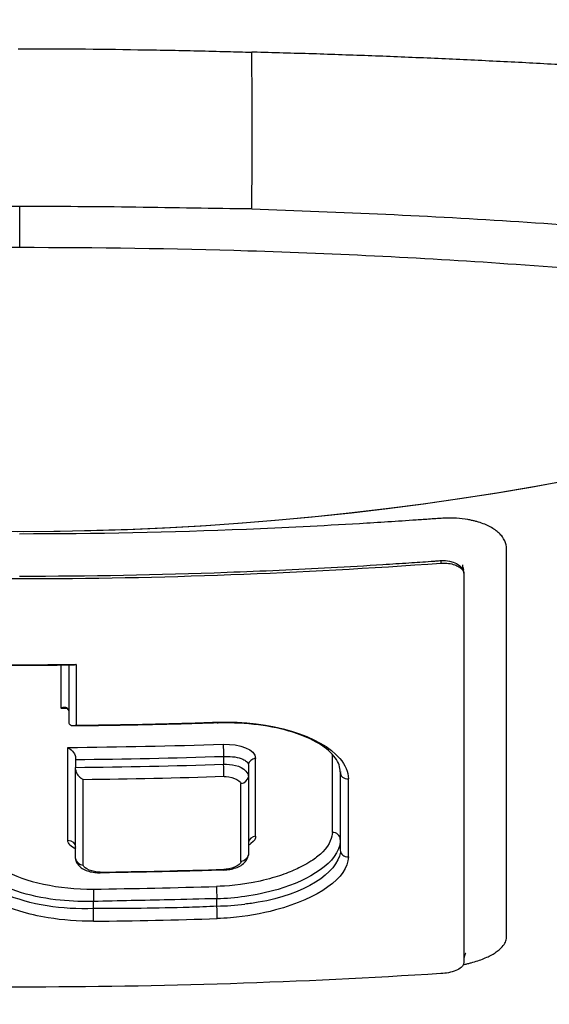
# Model space of a CAD drawing. Header units: millimetres. Extents: x 0 to 4378, y 0 to 2376.
# Tile 99 of 256: x 831.42 to 838.4, y 1581.9 to 1594.89. Entities that reach past the tile are written whole.
import ezdxf

# ---------------------------------------------------------------- set-up
doc = ezdxf.new("R2010")
doc.units = ezdxf.units.MM
doc.header["$LTSCALE"] = 0.2

# ---------------------------------------------------------------- blocks, each defined once
blk = doc.blocks.new('A$C994008f5')
for p, q in [((0.039, 956.698), (0.039, 957.236)), ((5.594, 952.567), (5.594, 952.533)), ((0.684, 951.187), (0.684, 950.434)), ((0.773, 949.968), (0.773, 949.943)), ((0.773, 949.943), (0.773, 949.839)), ((2.727, 949.984), (2.727, 949.88)), ((2.727, 949.931), (2.727, 949.931)), ((3.148, 949.956), (3.148, 949.956)), ((3.053, 949.869), (3.053, 949.722)), ((3.053, 949.711), (3.053, 948.688)), ((4.266, 949.766), (4.266, 948.748)), ((2.955, 948.772), (2.955, 948.772)), ((0.877, 948.724), (0.877, 948.724)), ((4.266, 948.748), (4.266, 948.748)), ((2.638, 948.011), (2.638, 948.11)), ((1.01, 947.974), (1.01, 948.071))]:
    blk.add_line(p, q)
for start, end in [(199.3687, 199.355), (340.6859, 340.6737)]:
    blk.add_arc((0.03, 992.5), 39.537, start, end)
for centre, major_axis, ratio, start_param, end_param in [((-13.987, 993.918), (12.628, -50.889), 0.22631, 0.710444, 0.767248), ((-0.06, 1019.305), (0.563, -78.186), 0.00399, 0.49808, 0.513032), ((0.03, 1022.79), (77.613, -0.005), 0.929894, 4.71964, 4.720575), ((2.637, 950.501), (0.0025, -0.0762), 0.015656, 6.280301, 6.813461), ((-0.11, 1019.307), (-0.699, 78.187), 0.004493, 3.59085, 3.625591), ((0.024, 1019.742), (75.272, 0.002), 0.927328, 4.722311, 4.748274), ((3.165, 949.859), (-0.114, 0), 0.887541, 4.861542, 6.11448), ((-0.563, 1021.892), (3.323, -81.061), 0.020391, 0.450137, 0.478309), ((4.042, 1019.312), (0.106, -78.086), 0.00069, 0.449392, 0.478664), ((0.023, 1019.909), (75.522, 0), 0.927851, 4.722316, 4.748192), ((0.773, 949.772), (0, -0.119), 0.001927, 1.933189, 2.166801), ((2.728, 949.814), (0.004, -0.119), 0.002923, 0.668365, 2.169089), ((0.862, 1020.94), (-0.01, 80.423), 0.000077, 3.592331, 3.623588), ((-0.053, 1024.057), (79.979, -0.015), 0.929999, 4.724177, 4.747397), ((2.937, 949.728), (0.117, 0), 0.887668, 4.87558, 6.157989), ((4.365, 949.776), (-0.1, 0), 0.886794, 6.282811, 7.918118), ((4.393, 1021.311), (-0.021, -80.762), 0.00007, 5.802861, 5.831224), ((2.928, 1020.941), (0.023, -80.372), 0.000203, 0.450837, 0.479338), ((4.166, 948.89), (0.1, -0.0005), 0.899077, 0.003782, 1.626082), ((0.886, 948.653), (-0.115, 0), 0.900144, 0.132099, 1.465986), ((4.366, 948.748), (-0.1, -0.0003), 0.900136, 6.28082, 6.28653), ((4.366, 948.748), (-0.1, -0.0003), 0.900136, 0.003345, 1.624827), ((-0.054, 1022.942), (-80.247, 0.008), 0.928281, 1.585265, 1.605575), ((1.098, 948.559), (0.002, -0.11), 0.004969, 6.281712, 6.670845), ((0.255, 1001.204), (-73.723, -0.915), 0.718513, 1.572092, 1.594141), ((1.01, 948.137), (0.001, -0.118), 0.004645, 3.7539, 5.265215), ((2.637, 948.171), (-0.004, 0.12), 0.01235, 0.629943, 2.114008), ((2.672, 948.712), (-1.535, -0.042), 0.456046, 1.536366, 1.777872), ((2.639, 947.941), (-0.004, 0.119), 0.01228, 3.765694, 5.296551), ((0.028, 1021.563), (-79.463, 0.016), 0.928209, 1.583369, 1.6039)]:
    blk.add_ellipse(centre, major_axis=major_axis, ratio=ratio, start_param=start_param, end_param=end_param)
for points, knots in [([(0.018, 959.317), (0.544, 959.317), (1.07, 959.313), (1.595, 959.304), (1.858, 959.3), (2.121, 959.295), (2.383, 959.289), (2.514, 959.286), (2.645, 959.283), (2.776, 959.279), (2.883, 959.276), (2.99, 959.273), (3.098, 959.27)], [0.0000007, 0.0000007, 0.0000007, 0.0000007, 0.5115639, 0.5115639, 0.5115639, 0.7673459, 0.7673459, 0.7673459, 0.8952368, 0.8952368, 0.8952368, 0.9999942, 0.9999942, 0.9999942, 0.9999942]), ([(30.869, 950.555), (30.885, 950.571), (30.9, 950.587), (30.915, 950.602), (30.926, 950.615), (30.938, 950.628), (30.949, 950.64), (30.99, 950.686), (31.029, 950.731), (31.066, 950.775), (31.114, 950.834), (31.158, 950.891), (31.199, 950.949), (31.241, 951.007), (31.279, 951.065), (31.314, 951.123), (31.349, 951.182), (31.381, 951.24), (31.41, 951.298), (31.465, 951.407), (31.509, 951.516), (31.541, 951.624), (31.544, 951.632), (31.546, 951.641), (31.549, 951.649), (31.566, 951.708), (31.579, 951.767), (31.59, 951.825), (31.595, 951.855), (31.6, 951.884), (31.604, 951.913), (31.607, 951.943), (31.61, 951.972), (31.612, 952.002), (31.614, 952.031), (31.616, 952.06), (31.616, 952.09), (31.617, 952.119), (31.617, 952.149), (31.616, 952.178), (31.613, 952.237), (31.608, 952.296), (31.6, 952.354), (31.591, 952.413), (31.579, 952.472), (31.564, 952.53), (31.549, 952.589), (31.531, 952.648), (31.51, 952.706), (31.467, 952.825), (31.412, 952.942), (31.345, 953.057), (31.277, 953.175), (31.196, 953.291), (31.104, 953.405), (31.057, 953.464), (31.008, 953.521), (30.955, 953.579), (30.902, 953.637), (30.847, 953.694), (30.788, 953.751), (30.729, 953.809), (30.667, 953.866), (30.602, 953.922), (30.536, 953.98), (30.468, 954.036), (30.397, 954.093), (30.254, 954.206), (30.102, 954.316), (29.932, 954.429), (29.849, 954.484), (29.762, 954.54), (29.671, 954.596), (29.582, 954.65), (29.489, 954.705), (29.392, 954.761), (29.297, 954.815), (29.198, 954.869), (29.095, 954.924), (28.994, 954.978), (28.889, 955.032), (28.779, 955.086), (28.672, 955.139), (28.561, 955.192), (28.446, 955.246), (28.333, 955.298), (28.216, 955.351), (28.095, 955.404), (27.977, 955.456), (27.854, 955.507), (27.727, 955.56), (27.603, 955.611), (27.474, 955.662), (27.342, 955.714), (27.212, 955.764), (27.078, 955.815), (26.94, 955.865), (26.854, 955.897), (26.766, 955.928), (26.677, 955.96), (26.625, 955.978), (26.573, 955.997), (26.521, 956.015), (26.45, 956.039), (26.378, 956.064), (26.305, 956.089), (26.232, 956.113), (26.159, 956.137), (26.085, 956.162), (25.938, 956.21), (25.788, 956.258), (25.633, 956.306), (25.331, 956.401), (25.014, 956.495), (24.682, 956.588), (24.359, 956.679), (24.022, 956.769), (23.67, 956.858), (23.497, 956.902), (23.321, 956.946), (23.141, 956.989), (23.052, 957.011), (22.962, 957.032), (22.872, 957.054), (22.826, 957.064), (22.781, 957.075), (22.735, 957.086), (22.69, 957.096), (22.644, 957.107), (22.598, 957.117), (22.507, 957.138), (22.415, 957.159), (22.321, 957.18), (22.229, 957.201), (22.135, 957.222), (22.041, 957.242), (21.947, 957.263), (21.853, 957.283), (21.758, 957.304), (21.71, 957.314), (21.662, 957.324), (21.614, 957.334), (21.567, 957.344), (21.519, 957.354), (21.47, 957.364), (21.279, 957.404), (21.084, 957.444), (20.887, 957.483), (20.691, 957.522), (20.492, 957.56), (20.29, 957.598), (20.176, 957.62), (20.061, 957.641), (19.946, 957.662), (19.652, 957.716), (19.356, 957.769), (19.06, 957.819), (18.849, 957.855), (18.638, 957.891), (18.427, 957.925), (18.32, 957.942), (18.213, 957.96), (18.106, 957.977), (17.998, 957.994), (17.89, 958.011), (17.782, 958.027), (17.674, 958.044), (17.565, 958.061), (17.456, 958.077), (17.347, 958.093), (17.237, 958.11), (17.127, 958.126), (17.017, 958.142), (16.907, 958.158), (16.796, 958.174), (16.685, 958.19), (16.574, 958.206), (16.462, 958.221), (16.237, 958.252), (16.012, 958.283), (15.787, 958.313), (15.673, 958.328), (15.559, 958.343), (15.445, 958.357), (15.33, 958.372), (15.216, 958.386), (15.101, 958.401), (14.986, 958.415), (14.871, 958.429), (14.755, 958.443), (14.639, 958.457), (14.523, 958.471), (14.407, 958.485), (14.29, 958.499), (14.173, 958.512), (14.056, 958.526), (13.939, 958.539), (13.821, 958.553), (13.704, 958.566), (13.466, 958.592), (13.229, 958.618), (12.992, 958.642), (12.872, 958.655), (12.753, 958.667), (12.633, 958.679), (12.513, 958.691), (12.393, 958.703), (12.273, 958.715), (12.152, 958.727), (12.031, 958.739), (11.91, 958.75), (11.789, 958.762), (11.667, 958.773), (11.546, 958.784), (11.446, 958.793), (11.346, 958.802), (11.247, 958.811), (11.224, 958.813), (11.202, 958.815), (11.18, 958.817), (11.057, 958.828), (10.934, 958.838), (10.811, 958.849), (10.564, 958.87), (10.316, 958.89), (10.071, 958.91), (9.821, 958.929), (9.572, 958.948), (9.324, 958.966), (9.071, 958.985), (8.821, 959.002), (8.571, 959.019), (8.316, 959.036), (8.064, 959.052), (7.812, 959.068), (7.556, 959.083), (7.302, 959.098), (7.049, 959.112), (6.791, 959.126), (6.535, 959.14), (6.28, 959.152), (6.021, 959.165), (5.763, 959.177), (5.508, 959.188), (5.247, 959.199), (4.988, 959.21), (4.731, 959.22), (4.469, 959.229), (4.209, 959.238), (3.951, 959.247), (3.82, 959.251), (3.69, 959.255), (3.56, 959.258), (3.429, 959.262), (3.298, 959.266), (3.168, 959.269), (3.145, 959.27), (3.121, 959.27), (3.098, 959.27)], [0.2447927, 0.2447927, 0.2447927, 0.2447927, 0.2477034, 0.2477034, 0.2477034, 0.25, 0.25, 0.25, 0.2582886, 0.2582886, 0.2582886, 0.2691214, 0.2691214, 0.2691214, 0.2801705, 0.2801705, 0.2801705, 0.2913913, 0.2913913, 0.2913913, 0.3125, 0.3125, 0.3125, 0.3141312, 0.3141312, 0.3141312, 0.3256078, 0.3256078, 0.3256078, 0.3313866, 0.3313866, 0.3313866, 0.3371928, 0.3371928, 0.3371928, 0.3430268, 0.3430268, 0.3430268, 0.3488891, 0.3488891, 0.3488891, 0.3607001, 0.3607001, 0.3607001, 0.3726291, 0.3726291, 0.3726291, 0.3846813, 0.3846813, 0.3846813, 0.4091784, 0.4091784, 0.4091784, 0.4342205, 0.4342205, 0.4342205, 0.4469543, 0.4469543, 0.4469543, 0.4598348, 0.4598348, 0.4598348, 0.4728654, 0.4728654, 0.4728654, 0.4860502, 0.4860502, 0.4860502, 0.5126453, 0.5126453, 0.5126453, 0.5255293, 0.5255293, 0.5255293, 0.538075, 0.538075, 0.538075, 0.550309, 0.550309, 0.550309, 0.5622545, 0.5622545, 0.5622545, 0.5739321, 0.5739321, 0.5739321, 0.58536, 0.58536, 0.58536, 0.5965545, 0.5965545, 0.5965545, 0.6075301, 0.6075301, 0.6075301, 0.6183, 0.6183, 0.6183, 0.625, 0.625, 0.625, 0.6288766, 0.6288766, 0.6288766, 0.6340986, 0.6340986, 0.6340986, 0.6392789, 0.6392789, 0.6392789, 0.6495199, 0.6495199, 0.6495199, 0.6695575, 0.6695575, 0.6695575, 0.6890594, 0.6890594, 0.6890594, 0.6986281, 0.6986281, 0.6986281, 0.7033699, 0.7033699, 0.7033699, 0.7057305, 0.7057305, 0.7057305, 0.7080842, 0.7080842, 0.7080842, 0.7127719, 0.7127719, 0.7127719, 0.7174336, 0.7174336, 0.7174336, 0.72207, 0.72207, 0.72207, 0.7243789, 0.7243789, 0.7243789, 0.7266817, 0.7266817, 0.7266817, 0.7358337, 0.7358337, 0.7358337, 0.7448943, 0.7448943, 0.7448943, 0.75, 0.75, 0.75, 0.7629506, 0.7629506, 0.7629506, 0.7721234, 0.7721234, 0.7721234, 0.7767514, 0.7767514, 0.7767514, 0.7814076, 0.7814076, 0.7814076, 0.7860925, 0.7860925, 0.7860925, 0.7908067, 0.7908067, 0.7908067, 0.7955507, 0.7955507, 0.7955507, 0.8003249, 0.8003249, 0.8003249, 0.8099662, 0.8099662, 0.8099662, 0.8148344, 0.8148344, 0.8148344, 0.8197352, 0.8197352, 0.8197352, 0.824669, 0.824669, 0.824669, 0.8296365, 0.8296365, 0.8296365, 0.8346384, 0.8346384, 0.8346384, 0.8396753, 0.8396753, 0.8396753, 0.8498568, 0.8498568, 0.8498568, 0.8550029, 0.8550029, 0.8550029, 0.8601868, 0.8601868, 0.8601868, 0.8654093, 0.8654093, 0.8654093, 0.8706713, 0.8706713, 0.8706713, 0.875, 0.875, 0.875, 0.8759735, 0.8759735, 0.8759735, 0.8813174, 0.8813174, 0.8813174, 0.8921352, 0.8921352, 0.8921352, 0.9031331, 0.9031331, 0.9031331, 0.9143197, 0.9143197, 0.9143197, 0.9257045, 0.9257045, 0.9257045, 0.9372979, 0.9372979, 0.9372979, 0.9491111, 0.9491111, 0.9491111, 0.9611564, 0.9611564, 0.9611564, 0.9734471, 0.9734471, 0.9734471, 0.9859982, 0.9859982, 0.9859982, 0.9923764, 0.9923764, 0.9923764, 0.9988259, 0.9988259, 0.9988259, 1, 1, 1, 1]), ([(0.039, 957.236), (-0.452, 957.236), (-0.943, 957.234), (-1.923, 957.221), (-2.413, 957.211), (-2.902, 957.206)], [0, 0, 0, 0, 0.1473353, 0.1473353, 0.2946327, 0.2946327, 0.2946327, 0.2946327]), ([(3.097, 957.203), (2.588, 957.209), (2.08, 957.219), (1.06, 957.233), (0.55, 957.236), (0.039, 957.236)], [0.0007083, 0.0007083, 0.0007083, 0.0007083, 0.1538508, 0.1538508, 0.3070368, 0.3070368, 0.3070368, 0.3070368]), ([(3.097, 957.203), (3.691, 957.181), (4.279, 957.16), (5.455, 957.107), (6.041, 957.075), (7.785, 956.961), (8.929, 956.863), (10.363, 956.708), (10.679, 956.671), (11.353, 956.589), (11.709, 956.543), (14.885, 956.108), (17.469, 955.573), (19.993, 954.829), (20.28, 954.74), (20.861, 954.552), (21.167, 954.448), (21.601, 954.293), (21.738, 954.243), (22.153, 954.087), (22.423, 953.981), (23.756, 953.427), (24.679, 952.95), (25.819, 952.202), (26.158, 951.947), (26.604, 951.559), (26.743, 951.428), (27.131, 951.028), (27.348, 950.757), (27.689, 950.213), (27.814, 949.941), (27.917, 949.6), (27.936, 949.53), (27.982, 949.323), (28.002, 949.183), (28.02, 948.907), (28.017, 948.77), (27.992, 948.509), (27.97, 948.383), (27.925, 948.199), (27.908, 948.14), (27.852, 947.968), (27.807, 947.853), (27.66, 947.538), (27.542, 947.339), (27.273, 946.969), (27.129, 946.797), (26.683, 946.331), (26.343, 946.04), (25.361, 945.328), (24.65, 944.915), (23.419, 944.325), (22.98, 944.134), (22.283, 943.855), (22.044, 943.764), (21.554, 943.585), (21.302, 943.496), (21.044, 943.41)], [0.000673, 0.000673, 0.000673, 0.000673, 0.17971, 0.17971, 0.359414, 0.359414, 0.719115, 0.719115, 0.821903, 0.821903, 0.939217, 0.939217, 1.878781, 1.878781, 2.003585, 2.003585, 2.132306, 2.132306, 2.194382, 2.194382, 2.320835, 2.320835, 2.839695, 2.839695, 3.097862, 3.097862, 3.226611, 3.226611, 3.487514, 3.487514, 3.742939, 3.742939, 3.808139, 3.808139, 3.938003, 3.938003, 4.064823, 4.064823, 4.184569, 4.184569, 4.240791, 4.240791, 4.350575, 4.350575, 4.547218, 4.547218, 4.711517, 4.711517, 4.997302, 4.997302, 5.425596, 5.425596, 5.639642, 5.639642, 5.746661, 5.746661, 5.853484, 5.853484, 5.853484, 5.853484]), ([(-20.715, 943.589), (-21.908, 944.037), (-23.335, 944.658), (-25.477, 946.169), (-26.119, 946.882), (-26.628, 948.097), (-26.68, 948.587), (-26.388, 950.143), (-25.522, 951.191), (-22.554, 953.098), (-20.489, 953.946), (-15.699, 955.27), (-13.108, 955.766), (-9.083, 956.26), (-7.829, 956.381), (-5.394, 956.555), (-4.212, 956.614), (-2.031, 956.682), (-0.993, 956.698), (0.039, 956.698)], [0.000012, 0.000012, 0.000012, 0.000012, 0.573445, 0.573445, 1.042964, 1.042964, 1.354643, 1.354643, 2.020603, 2.020603, 2.682931, 2.682931, 3.272812, 3.272812, 3.528366, 3.528366, 3.761032, 3.761032, 3.957509, 3.957509, 3.957509, 3.957509]), ([(0.039, 956.698), (1.051, 956.698), (2.068, 956.683), (4.235, 956.616), (5.423, 956.557), (7.853, 956.384), (9.1, 956.265), (13.118, 955.775), (15.71, 955.282), (20.507, 953.963), (22.579, 953.116), (25.564, 951.211), (26.438, 950.163), (26.744, 948.605), (26.695, 948.113), (26.191, 946.894), (25.549, 946.179), (23.404, 944.661), (21.972, 944.038), (20.776, 943.588)], [0, 0, 0, 0, 0.303446, 0.303446, 0.671478, 0.671478, 1.071867, 1.071867, 2.000494, 2.000494, 3.044687, 3.044687, 4.094781, 4.094781, 4.588026, 4.588026, 5.331255, 5.331255, 6.239245, 6.239245, 6.239245, 6.239245]), ([(5.998, 953.097), (5.982, 953.101), (5.87, 953.122), (5.748, 953.13), (5.579, 953.123), (5.517, 953.118), (5.392, 953.109), (5.33, 953.105), (5.019, 953.084), (4.77, 953.068), (4.023, 953.023), (3.525, 952.998), (2.029, 952.938), (1.031, 952.917), (0.033, 952.917)], [0.8652693, 0.8652693, 0.8652693, 0.8652693, 0.8664789, 0.87369, 0.87369, 0.8779003, 0.8779003, 0.8821107, 0.8821107, 0.898952, 0.898952, 0.9326347, 0.9326347, 1, 1, 1, 1]), ([(6.457, 948.146), (6.457, 948.295), (6.457, 948.447), (6.457, 948.806), (6.457, 949.221), (6.457, 949.871), (6.457, 950.614), (6.457, 951.161), (6.457, 951.764), (6.457, 952.049), (6.457, 952.411), (6.457, 952.483), (6.457, 952.593), (6.457, 952.629), (6.456, 952.703), (6.46, 952.74), (6.444, 952.812), (6.428, 952.847), (6.392, 952.896), (6.378, 952.912), (6.346, 952.943), (6.328, 952.957), (6.269, 952.999), (6.223, 953.024), (6.144, 953.056), (6.116, 953.066), (6.073, 953.079), (6.044, 953.087), (6.013, 953.094), (5.998, 953.097)], [0.6208668, 0.6208668, 0.6208668, 0.6208668, 0.6454289, 0.6454289, 0.6779385, 0.7104481, 0.7429577, 0.7878587, 0.7878587, 0.826564, 0.826564, 0.8362404, 0.8362404, 0.8410785, 0.8410785, 0.8459167, 0.8459167, 0.8507548, 0.8507548, 0.8531739, 0.8531739, 0.855593, 0.855593, 0.8604312, 0.8604312, 0.8628503, 0.8628503, 0.8640598, 0.8652692, 0.8652692, 0.8652692, 0.8652692]), ([(-5.528, 952.533), (-3.68, 952.399), (-1.832, 952.329), (1.898, 952.329), (3.746, 952.4), (5.594, 952.533)], [0.000012, 0.000012, 0.000012, 0.000012, 0.556108, 0.556108, 1.112237, 1.112237, 1.112237, 1.112237]), ([(0.033, 952.362), (0.947, 952.362), (1.862, 952.379), (2.775, 952.413), (3.232, 952.429), (3.688, 952.45), (4.145, 952.475), (4.373, 952.487), (4.601, 952.501), (4.829, 952.515), (4.886, 952.518), (4.943, 952.522), (5, 952.526), (5.057, 952.53), (5.114, 952.533), (5.171, 952.537), (5.268, 952.544), (5.366, 952.55), (5.463, 952.557), (5.48, 952.558), (5.496, 952.56), (5.513, 952.561)], [0.0000001, 0.0000001, 0.0000001, 0.0000001, 0.4927542, 0.4927542, 0.4927542, 0.7391313, 0.7391313, 0.7391313, 0.8623198, 0.8623198, 0.8623198, 0.893117, 0.893117, 0.893117, 0.9239141, 0.9239141, 0.9239141, 0.976661, 0.976661, 0.976661, 0.9855084, 0.9855084, 0.9855084, 0.9855084]), ([(5.513, 952.561), (5.529, 952.562), (5.546, 952.563), (5.562, 952.564), (5.573, 952.565), (5.584, 952.566), (5.594, 952.567)], [0.98550839, 0.98550839, 0.98550839, 0.98550839, 0.99435576, 0.99435576, 0.99435576, 0.99998539, 0.99998539, 0.99998539, 0.99998539]), ([(5.594, 952.533), (5.628, 952.535), (5.663, 952.534), (5.724, 952.526), (5.751, 952.519), (5.796, 952.504), (5.814, 952.495), (5.843, 952.477), (5.855, 952.468), (5.873, 952.449), (5.881, 952.439), (5.89, 952.421), (5.892, 952.413), (5.894, 952.401), (5.895, 952.397), (5.894, 952.411)], [-0.05064024, -0.05064024, -0.05064024, -0.05064024, -0.04027264, -0.04027264, -0.03092376, -0.03092376, -0.02318609, -0.02318609, -0.01648075, -0.01648075, -0.01007544, -0.01007544, -0.00521497, -0.00521497, -0.00310871, -0.00310871, -0.00310871, -0.00310871]), ([(5.877, 952.511), (5.877, 952.511), (5.877, 952.511), (5.877, 952.509), (5.877, 952.508), (5.877, 952.504), (5.878, 952.502), (5.879, 952.493), (5.88, 952.487), (5.883, 952.471), (5.886, 952.46), (5.89, 952.449)], [0.45368995, 0.45368995, 0.45368995, 0.45368995, 0.45446367, 0.45446367, 0.45543482, 0.45543482, 0.45689819, 0.45689819, 0.45954634, 0.45954634, 0.46411821, 0.46411821, 0.46411821, 0.46411821]), ([(5.877, 952.511), (5.877, 952.511), (5.877, 952.511), (5.877, 952.509), (5.877, 952.508), (5.877, 952.504), (5.878, 952.502), (5.879, 952.493), (5.88, 952.487), (5.883, 952.47), (5.886, 952.459), (5.89, 952.449)], [0.90382262, 0.90382262, 0.90382262, 0.90382262, 0.90460587, 0.90460587, 0.90558059, 0.90558059, 0.90705225, 0.90705225, 0.90972115, 0.90972115, 0.91425098, 0.91425098, 0.91425098, 0.91425098]), ([(5.894, 952.411), (5.894, 951.421), (5.894, 950.506), (5.894, 948.791), (5.894, 947.993), (5.895, 947.271)], [-1.123344, -1.123344, -1.123344, -1.123344, -0.56195, -0.56195, -0.003157, -0.003157, -0.003157, -0.003157]), ([(-0.714, 951.197), (-0.465, 951.195), (-0.216, 951.193), (0.283, 951.193), (0.532, 951.195), (0.781, 951.197)], [0.0005653, 0.0005653, 0.0005653, 0.0005653, 0.0752706, 0.0752706, 0.1500827, 0.1500827, 0.1500827, 0.1500827]), ([(0.741, 951.187), (0.647, 951.186), (0.553, 951.185), (0.364, 951.184), (0.269, 951.184), (0.081, 951.184), (-0.014, 951.184), (-0.203, 951.184), (-0.297, 951.184), (-0.486, 951.185), (-0.58, 951.186), (-0.675, 951.187)], [1.560843, 1.560843, 1.560843, 1.560843, 1.56480789, 1.56480789, 1.56877277, 1.56877277, 1.57273766, 1.57273766, 1.57670255, 1.57670255, 1.58066744, 1.58066744, 1.58066744, 1.58066744]), ([(0.781, 951.197), (0.78, 951.197), (0.78, 951.196), (0.778, 951.195), (0.773, 951.193), (0.765, 951.19), (0.751, 951.188), (0.746, 951.187), (0.741, 951.187)], [0.049169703, 0.049169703, 0.049169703, 0.049169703, 0.049682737, 0.049682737, 0.049682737, 0.052199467, 0.052199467, 0.053514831, 0.053514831, 0.053514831, 0.053514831]), ([(0.781, 951.197), (0.781, 951.062), (0.781, 950.927), (0.781, 950.66), (0.781, 950.528), (0.783, 950.396)], [0.000356, 0.000356, 0.000356, 0.000356, 0.0821764, 0.0821764, 0.1643521, 0.1643521, 0.1643521, 0.1643521]), ([(0.679, 950.602), (0.677, 950.602), (0.677, 950.603), (0.671, 950.613), (0.664, 950.619), (0.644, 950.63), (0.63, 950.632), (0.609, 950.629), (0.602, 950.628), (0.595, 950.625), (0.593, 950.624), (0.59, 950.622), (0.59, 950.621), (0.589, 950.62), (0.589, 950.619), (0.589, 950.619), (0.589, 950.619), (0.589, 950.618), (0.589, 950.618), (0.589, 950.618), (0.589, 950.618), (0.589, 950.618), (0.589, 950.618), (0.585, 950.619)], [-0.01215897, -0.01215897, -0.01215897, -0.01215897, -0.01185348, -0.01185348, -0.00896134, -0.00896134, -0.0046439, -0.0046439, -0.00208184, -0.00208184, -0.00101329, -0.00101329, -0.00046447, -0.00046447, -0.00014612, -0.00014612, -0.00001542, -0.00001542, -0.00001238, -0.00001238, -0.00001106, -0.00001106, -0.00000995, -0.00000995, -0.00000995, -0.00000995]), ([(2.64, 950.436), (3.351, 950.46), (4.008, 950.254), (4.261, 949.956), (4.332, 949.872), (4.372, 949.782), (4.372, 949.687)], [0, 0, 0, 0, 0.78105, 0.78105, 0.78105, 1, 1, 1, 1]), ([(0.684, 950.434), (0.685, 950.428), (0.687, 950.421), (0.69, 950.414), (0.691, 950.414), (0.691, 950.413)], [0.056840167, 0.056840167, 0.056840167, 0.056840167, 0.059544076, 0.059544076, 0.059963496, 0.059963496, 0.059963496, 0.059963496]), ([(0.783, 950.396), (0.781, 950.395), (0.78, 950.394), (0.773, 950.391), (0.767, 950.389), (0.751, 950.386), (0.743, 950.385), (0.725, 950.387), (0.714, 950.39), (0.7, 950.401), (0.695, 950.406), (0.691, 950.413)], [-0.025460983, -0.025460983, -0.025460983, -0.025460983, -0.024518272, -0.024518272, -0.02258217, -0.02258217, -0.020491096, -0.020491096, -0.017438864, -0.017438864, -0.015491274, -0.015491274, -0.015491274, -0.015491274]), ([(2.64, 950.425), (2.513, 950.421), (2.387, 950.417), (2.134, 950.41), (2.008, 950.407), (1.755, 950.401), (1.628, 950.399), (1.376, 950.394), (1.249, 950.392), (0.996, 950.388), (0.87, 950.387), (0.743, 950.386)], [1.53543732, 1.53543732, 1.53543732, 1.53543732, 1.54056042, 1.54056042, 1.54568352, 1.54568352, 1.55080663, 1.55080663, 1.55592973, 1.55592973, 1.56105284, 1.56105284, 1.56105284, 1.56105284]), ([(0.783, 950.396), (1.094, 950.398), (1.404, 950.403), (2.022, 950.416), (2.331, 950.424), (2.64, 950.436)], [0, 0, 0, 0, 0.092808, 0.092808, 0.1856074, 0.1856074, 0.1856074, 0.1856074]), ([(4.265, 949.78), (4.265, 949.841), (4.245, 949.902), (4.154, 950.029), (4.081, 950.094), (3.889, 950.21), (3.772, 950.262), (3.502, 950.346), (3.349, 950.378), (3.021, 950.42), (2.847, 950.429), (2.662, 950.425), (2.651, 950.424), (2.64, 950.424)], [0.000185, 0.000185, 0.000185, 0.000185, 0.314306, 0.314306, 0.628426, 0.628426, 0.931585, 0.931585, 1.239674, 1.239674, 1.551551, 1.551551, 1.570788, 1.570788, 1.570788, 1.570788]), ([(2.727, 949.983), (2.796, 949.988), (2.894, 949.98), (2.958, 949.957), (2.99, 949.945), (3.003, 949.935), (3.016, 949.925), (3.03, 949.915), (3.051, 949.903), (3.053, 949.87)], [0, 0, 0, 0, 0.5, 0.5, 0.5, 0.75, 0.75, 0.75, 1, 1, 1, 1]), ([(0.773, 949.812), (0.774, 949.802), (0.776, 949.796), (0.782, 949.776), (0.789, 949.762), (0.808, 949.732), (0.822, 949.717), (0.848, 949.695), (0.858, 949.688), (0.869, 949.683), (0.872, 949.682), (0.875, 949.681)], [-0.01139578, -0.01139578, -0.01139578, -0.01139578, -0.01034504, -0.01034504, -0.00801692, -0.00801692, -0.00456731, -0.00456731, -0.00188553, -0.00188553, -0.00101712, -0.00101712, -0.00101712, -0.00101712]), ([(2.727, 949.88), (2.825, 949.884), (2.947, 949.87), (3.021, 949.789), (3.04, 949.768), (3.053, 949.744), (3.054, 949.715)], [0, 0, 0, 0, 0.79934, 0.79934, 0.79934, 1, 1, 1, 1]), ([(3.148, 948.934), (3.148, 948.899), (3.139, 948.874), (3.087, 948.835), (3.076, 948.827), (3.065, 948.819), (3.053, 948.813)], [0.0000255, 0.0000255, 0.0000255, 0.0000255, 0.5, 0.5, 0.5, 0.6044531, 0.6044531, 0.6044531, 0.6044531]), ([(4.161, 948.979), (4.16, 948.926), (4.132, 948.823), (4.034, 948.725), (3.994, 948.685), (3.949, 948.649), (3.902, 948.618)], [0, 0, 0, 0, 0.25, 0.25, 0.25, 0.3519496, 0.3519496, 0.3519496, 0.3519496]), ([(1.01, 948.071), (0.8, 948.068), (0.68, 948.075), (0.509, 948.095), (0.339, 948.116), (0.162, 948.151), (-0.003, 948.207), (-0.321, 948.317), (-0.598, 948.526), (-0.62, 948.761)], [0, 0, 0, 0, 0.25, 0.25, 0.25, 0.5, 0.5, 0.5, 0.9830306, 0.9830306, 0.9830306, 0.9830306]), ([(4.266, 948.868), (4.245, 948.583), (3.851, 948.35), (3.445, 948.231), (3.299, 948.188), (3.149, 948.158), (3.006, 948.138)], [0.0175968, 0.0175968, 0.0175968, 0.0175968, 0.7395552, 0.7395552, 0.7395552, 1, 1, 1, 1]), ([(0.772, 948.64), (0.774, 948.621), (0.779, 948.603), (0.796, 948.568), (0.807, 948.553), (0.838, 948.522), (0.857, 948.508), (0.9, 948.485), (0.924, 948.476), (0.973, 948.462), (0.999, 948.457), (1.05, 948.451), (1.075, 948.449), (1.099, 948.449)], [3.186192, 3.186192, 3.186192, 3.186192, 3.35, 3.35, 3.54098, 3.54098, 3.811513, 3.811513, 4.109867, 4.109867, 4.40822, 4.40822, 4.677959, 4.677959, 4.677959, 4.677959]), ([(4.372, 948.658), (4.372, 948.386), (3.971, 948.108), (3.413, 947.959), (3.227, 947.909), (3.024, 947.873), (2.817, 947.856), (2.759, 947.851), (2.701, 947.847), (2.643, 947.845)], [0, 0, 0, 0, 0.70043, 0.70043, 0.70043, 0.9347015, 0.9347015, 0.9347015, 0.99999, 0.99999, 0.99999, 0.99999]), ([(2.729, 948.486), (2.756, 948.487), (2.784, 948.49), (2.837, 948.5), (2.862, 948.506), (2.911, 948.523), (2.935, 948.534), (2.978, 948.561), (2.999, 948.577), (3.032, 948.619), (3.045, 948.643), (3.052, 948.676), (3.053, 948.681), (3.053, 948.686)], [4.744412, 4.744412, 4.744412, 4.744412, 5.043226, 5.043226, 5.342128, 5.342128, 5.64103, 5.64103, 5.939931, 5.939931, 6.194174, 6.194174, 6.238833, 6.238833, 6.238833, 6.238833]), ([(4.267, 948.723), (4.226, 948.445), (3.797, 948.163), (3.182, 948.06), (3.124, 948.05), (3.066, 948.042), (3.006, 948.036)], [0.025748, 0.025748, 0.025748, 0.025748, 0.9169997, 0.9169997, 0.9169997, 0.9999978, 0.9999978, 0.9999978, 0.9999978]), ([(4.265, 948.746), (4.265, 948.746), (4.265, 948.746), (4.265, 948.746), (4.265, 948.746), (4.265, 948.746), (4.265, 948.747), (4.265, 948.747), (4.265, 948.747), (4.265, 948.747), (4.265, 948.747), (4.265, 948.747)], [0.000267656, 0.000267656, 0.000267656, 0.000267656, 0.000843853, 0.000843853, 0.001420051, 0.001420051, 0.001996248, 0.001996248, 0.002572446, 0.002572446, 0.003148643, 0.003148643, 0.003148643, 0.003148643]), ([(1.012, 947.811), (0.807, 947.809), (0.604, 947.825), (0.414, 947.856), (0.282, 947.878), (0.155, 947.907), (0.038, 947.942), (-0.418, 948.078), (-0.719, 948.307), (-0.719, 948.55)], [0, 0, 0, 0, 0.225451, 0.225451, 0.225451, 0.383607, 0.383607, 0.383607, 1, 1, 1, 1]), ([(1.01, 947.977), (0.807, 947.97), (0.596, 947.982), (0.397, 948.013), (0.198, 948.044), (-0.021, 948.109), (-0.145, 948.162), (-0.206, 948.188), (-0.27, 948.219), (-0.33, 948.256), (-0.39, 948.293), (-0.423, 948.319), (-0.46, 948.351), (-0.529, 948.412), (-0.607, 948.5), (-0.622, 948.62)], [0, 0, 0, 0, 0.25, 0.25, 0.25, 0.5, 0.5, 0.5, 0.625, 0.625, 0.625, 0.75, 0.75, 0.75, 0.9873988, 0.9873988, 0.9873988, 0.9873988]), ([(3.902, 948.618), (3.834, 948.571), (3.762, 948.534), (3.696, 948.503), (3.638, 948.476), (3.575, 948.448), (3.492, 948.42)], [0.3519496, 0.3519496, 0.3519496, 0.3519496, 0.5, 0.5, 0.5, 0.6314344, 0.6314344, 0.6314344, 0.6314344]), ([(2.729, 948.486), (2.62, 948.482), (2.512, 948.479), (2.294, 948.473), (2.186, 948.47), (1.969, 948.465), (1.86, 948.462), (1.643, 948.458), (1.534, 948.456), (1.317, 948.452), (1.208, 948.451), (1.099, 948.449)], [1.5362257, 1.5362257, 1.5362257, 1.5362257, 1.54039185, 1.54039185, 1.54455799, 1.54455799, 1.54872414, 1.54872414, 1.55289029, 1.55289029, 1.55705643, 1.55705643, 1.55705643, 1.55705643]), ([(3.492, 948.42), (3.418, 948.394), (3.327, 948.368), (3.209, 948.341), (2.961, 948.286), (2.756, 948.273), (2.633, 948.269)], [0.6314344, 0.6314344, 0.6314344, 0.6314344, 0.75, 0.75, 0.75, 0.9999998, 0.9999998, 0.9999998, 0.9999998]), ([(2.638, 948.108), (2.426, 948.103), (2.215, 948.097), (1.673, 948.085), (1.341, 948.079), (1.01, 948.071)], [7.8149349, 7.8149349, 7.8149349, 7.8149349, 7.8781207, 7.8781207, 7.977598, 7.977598, 7.977598, 7.977598]), ([(6.323, 947.405), (6.332, 947.412), (6.349, 947.424), (6.412, 947.477), (6.444, 947.525), (6.456, 947.579), (6.457, 947.591), (6.457, 947.614), (6.457, 947.626), (6.457, 947.662), (6.457, 947.686), (6.457, 947.806), (6.457, 947.903), (6.457, 948.049), (6.457, 948.097), (6.457, 948.146)], [0.57925517, 0.57925517, 0.57925517, 0.57925517, 0.58040965, 0.58156413, 0.58853705, 0.58853705, 0.5905689, 0.5905689, 0.59260075, 0.59260075, 0.59666446, 0.59666446, 0.61291926, 0.61291926, 0.62086678, 0.62086678, 0.62086678, 0.62086678]), ([(2.638, 948.008), (2.516, 948), (2.393, 947.997), (1.85, 947.982), (1.43, 947.974), (1.01, 947.977)], [-9.64280936, -9.64280936, -9.64280936, -9.64280936, -9.62173057, -9.62173057, -9.5493281, -9.5493281, -9.5493281, -9.5493281]), ([(5.92, 947.384), (5.92, 947.384), (5.919, 947.384), (5.917, 947.381), (5.912, 947.376), (5.904, 947.36), (5.9, 947.348), (5.896, 947.326), (5.895, 947.316), (5.894, 947.309), (5.894, 947.308), (5.894, 947.307), (5.894, 947.307), (5.894, 947.304), (5.894, 947.301), (5.894, 947.299)], [1.25056552, 1.25056552, 1.25056552, 1.25056552, 1.25442182, 1.25442182, 1.26710936, 1.26710936, 1.27612518, 1.27612518, 1.28272706, 1.28272706, 1.2844423, 1.2844423, 1.28714122, 1.28714122, 1.28961927, 1.28961927, 1.28961927, 1.28961927]), ([(5.948, 947.252), (5.963, 947.256), (5.979, 947.259), (6.023, 947.272), (6.052, 947.28), (6.136, 947.308), (6.187, 947.329), (6.254, 947.363), (6.276, 947.375), (6.305, 947.393), (6.314, 947.399), (6.323, 947.405)], [0.56771038, 0.56771038, 0.56771038, 0.56771038, 0.56886486, 0.56886486, 0.57117381, 0.57117381, 0.57579173, 0.57579173, 0.57810069, 0.57810069, 0.57925517, 0.57925517, 0.57925517, 0.57925517]), ([(5.895, 947.271), (5.894, 947.247), (5.891, 947.241), (5.882, 947.223), (5.873, 947.212), (5.843, 947.187), (5.819, 947.173), (5.761, 947.149), (5.728, 947.139), (5.661, 947.126), (5.628, 947.122), (5.594, 947.121)], [-0.04635215, -0.04635215, -0.04635215, -0.04635215, -0.04157108, -0.04157108, -0.03321796, -0.03321796, -0.02146366, -0.02146366, -0.01014391, -0.01014391, -0.00006876, -0.00006876, -0.00006876, -0.00006876]), ([(5.89, 947.239), (5.894, 947.24), (5.898, 947.24), (5.917, 947.245), (5.933, 947.248), (5.948, 947.252)], [0.566281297, 0.566281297, 0.566281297, 0.566281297, 0.566555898, 0.566555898, 0.567710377, 0.567710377, 0.567710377, 0.567710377]), ([(5.594, 947.121), (3.743, 947.002), (1.889, 946.942), (-1.823, 946.942), (-3.676, 947.001), (-5.528, 947.119)], [-1.113549, -1.113549, -1.113549, -1.113549, -0.556808, -0.556808, -0.000068, -0.000068, -0.000068, -0.000068])]:
    blk.add_open_spline(points, degree=3, knots=knots)
for points in [[(5.594, 952.567), (5.75, 952.575), (5.886, 952.504), (5.894, 952.411)], [(0.684, 950.586), (0.683, 950.591), (0.681, 950.596), (0.679, 950.602)], [(0.672, 950.101), (1.355, 950.11), (2.039, 950.124), (2.722, 950.144)], [(0.672, 950.101), (0.738, 950.072), (0.773, 950), (0.773, 949.968)], [(2.722, 950.144), (2.94, 950.152), (3.148, 950.077), (3.148, 949.958)], [(2.722, 950.142), (2.722, 950.104), (2.723, 950.033), (2.727, 949.984)], [(4.16, 950.014), (4.161, 950.01), (4.161, 950.006), (4.161, 950.003)], [(4.168, 950.003), (4.165, 950.003), (4.163, 950.003), (4.161, 950.003)], [(0.772, 948.64), (0.773, 949.015), (0.773, 949.406), (0.773, 949.812)], [(2.732, 949.721), (2.804, 949.723), (2.95, 949.678), (2.956, 949.626)], [(4.271, 949.78), (4.271, 949.778), (4.271, 949.777), (4.271, 949.776)], [(3.148, 948.934), (3.101, 948.928), (3.062, 948.894), (3.055, 948.852)], [(0.672, 948.879), (0.725, 948.88), (0.773, 948.837), (0.772, 948.789)], [(0.777, 948.761), (0.712, 948.793), (0.672, 948.835), (0.672, 948.879)], [(0.773, 948.788), (0.772, 948.791), (0.771, 948.794), (0.771, 948.794)], [(0.772, 948.788), (0.772, 948.788), (0.772, 948.789), (0.772, 948.789)], [(3.054, 948.848), (3.054, 948.848), (3.053, 948.847), (3.053, 948.846)], [(3.054, 948.844), (3.054, 948.844), (3.054, 948.844), (3.054, 948.844)], [(0.772, 948.639), (0.772, 948.64), (0.772, 948.64), (0.772, 948.64)], [(3.054, 948.688), (3.049, 948.643), (3.006, 948.603), (2.956, 948.598)], [(3.054, 948.688), (3.053, 948.688), (3.053, 948.687), (3.053, 948.686)], [(1.099, 948.457), (1.006, 948.456), (0.881, 948.505), (0.874, 948.55)], [(2.956, 948.598), (2.956, 948.538), (2.806, 948.496), (2.729, 948.494)], [(2.729, 948.494), (2.729, 948.489), (2.729, 948.486), (2.729, 948.486)], [(-0.179, 948.484), (0.11, 948.331), (0.549, 948.229), (1.008, 948.234)], [(3.006, 948.138), (2.886, 948.117), (2.762, 948.106), (2.638, 948.108)], [(1.012, 947.811), (1.012, 947.846), (1.011, 947.922), (1.01, 947.977)]]:
    blk.add_open_spline(points, degree=3)

msp = doc.modelspace()

# ---------------------------------------------------------------- block references
msp.add_blockref('A$C994008f5', (831.381, 635.188))

doc.saveas('drawing.dxf')
